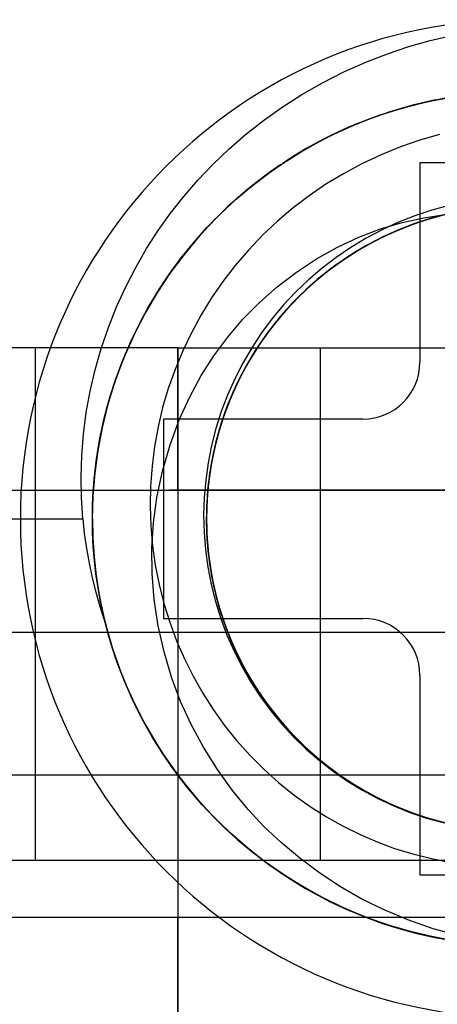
# Model space of a CAD drawing. Header units: millimetres. Extents: x 0 to 93, y -1.2 to 50.
# Tile 109 of 140: x 83.8 to 85.3, y 9.3 to 12.8. Entities that reach past the tile are written whole.
import ezdxf

# ---------------------------------------------------------------- set-up
doc = ezdxf.new("R2010")
doc.units = ezdxf.units.MM
doc.layers.add('MAIN-1', color=7, linetype='Continuous')
doc.layers.add('MAIN-2', color=7, linetype='Continuous')

msp = doc.modelspace()

# ---------------------------------------------------------------- linework, layer by layer
at = {"layer": 'MAIN-1'}
for p, q in [((85.7, 10.6), (77.7, 10.6)), ((84.4005, 10.6), (84.4005, 10.1)), ((84.4005, 10.1), (82.35, 10.1)), ((85.7, 10.1), (84.4005, 10.1)), ((84.4005, 10.1), (84.4005, 9.6)), ((85.7, 9.6), (77.7, 9.6))]:
    msp.add_line(p, q, dxfattribs=at)
at = {"layer": 'MAIN-2'}
for p, q in [((85.2859, 12.6791), (85.3616, 12.6965)), ((85.1358, 12.6329), (85.211, 12.6581)), ((85.211, 12.6581), (85.2859, 12.6791)), ((85.0597, 12.6032), (85.1358, 12.6329)), ((84.9834, 12.5691), (85.0597, 12.6032)), ((84.9082, 12.5312), (84.9834, 12.5691)), ((84.8357, 12.49), (84.9082, 12.5312)), ((84.7666, 12.4458), (84.8357, 12.49)), ((85.2236, 12.4518), (85.1439, 12.4287)), ((85.1506, 12.431), (85.2174, 12.4502)), ((85.1654, 12.4355), (85.2113, 12.4487)), ((85.1687, 12.4364), (85.2141, 12.4492)), ((85.2644, 12.462), (85.1841, 12.4412)), ((85.2113, 12.4487), (85.2577, 12.4603)), ((85.2141, 12.4492), (85.2601, 12.4607)), ((85.2174, 12.4502), (85.2852, 12.4664)), ((85.3047, 12.4705), (85.2236, 12.4518)), ((85.2577, 12.4603), (85.3047, 12.4705)), ((85.2601, 12.4607), (85.3065, 12.4707)), ((85.3459, 12.4783), (85.2644, 12.462)), ((85.2852, 12.4664), (85.3538, 12.4794)), ((84.7007, 12.3988), (84.7666, 12.4458)), ((85.1053, 12.4161), (85.028, 12.3867)), ((85.1439, 12.4287), (85.0656, 12.4013)), ((85.0751, 12.405), (85.1199, 12.421)), ((85.0792, 12.4064), (85.1237, 12.4221)), ((85.0848, 12.4087), (85.1506, 12.431)), ((85.1841, 12.4412), (85.1053, 12.4161)), ((85.1199, 12.421), (85.1654, 12.4355)), ((85.1237, 12.4221), (85.1687, 12.4364)), ((84.6382, 12.3494), (84.7007, 12.3988)), ((84.948, 12.3505), (85.0229, 12.3842)), ((84.9564, 12.3548), (85.02, 12.3833)), ((85.0269, 12.3862), (84.982, 12.3668)), ((84.983, 12.367), (85.0267, 12.3859)), ((85.0656, 12.4013), (84.9889, 12.3695)), ((85.02, 12.3833), (85.0848, 12.4087)), ((85.0307, 12.3876), (85.0751, 12.405)), ((85.0352, 12.3893), (85.0792, 12.4064)), ((84.5789, 12.2977), (84.6382, 12.3494)), ((84.8746, 12.3126), (84.948, 12.3505)), ((84.8939, 12.3233), (84.9564, 12.3548)), ((84.9377, 12.3459), (84.894, 12.3235)), ((84.8974, 12.3249), (84.9399, 12.3466)), ((84.9889, 12.3695), (84.9138, 12.3336)), ((84.982, 12.3668), (84.9377, 12.3459)), ((84.9399, 12.3466), (84.983, 12.367)), ((85.3187, 12.3495), (85.2501, 12.3295)), ((84.8031, 12.2705), (84.8746, 12.3126)), ((84.8328, 12.2888), (84.8939, 12.3233)), ((84.9138, 12.3336), (84.8407, 12.2934)), ((84.894, 12.3235), (84.851, 12.2996)), ((84.8555, 12.3018), (84.8974, 12.3249)), ((85.2501, 12.3295), (85.1818, 12.3056)), ((84.5229, 12.244), (84.5789, 12.2977)), ((84.8407, 12.2934), (84.7696, 12.2491)), ((84.7733, 12.2514), (84.8328, 12.2888)), ((84.7738, 12.2516), (84.8143, 12.2774)), ((84.851, 12.2996), (84.8087, 12.2743)), ((84.8143, 12.2774), (84.8555, 12.3018)), ((85.1136, 12.2778), (85.0465, 12.2463)), ((85.1818, 12.3056), (85.1136, 12.2778)), ((84.4703, 12.1886), (84.5229, 12.244)), ((84.7154, 12.2112), (84.7733, 12.2514)), ((84.762, 12.2441), (84.7227, 12.2167)), ((84.7314, 12.2226), (84.772, 12.2504)), ((84.7338, 12.2243), (84.8031, 12.2705)), ((84.8087, 12.2743), (84.7671, 12.2475)), ((85.0465, 12.2463), (84.9817, 12.2117)), ((85.95, 12.25), (85.25, 12.25)), ((85.25, 12.25), (85.25, 12.25)), ((85.25, 12.25), (85.25, 11.55)), ((84.6593, 12.1682), (84.7154, 12.2112)), ((84.6671, 12.1742), (84.7338, 12.2243)), ((84.7227, 12.2167), (84.6843, 12.188)), ((84.6916, 12.1934), (84.7314, 12.2226)), ((84.9817, 12.2117), (84.9198, 12.1745)), ((84.4209, 12.1315), (84.4703, 12.1886)), ((84.6032, 12.1205), (84.6671, 12.1742)), ((84.6843, 12.188), (84.6468, 12.1582)), ((84.6527, 12.1628), (84.6916, 12.1934)), ((84.9198, 12.1745), (84.861, 12.1345)), ((84.6053, 12.1225), (84.6593, 12.1682)), ((84.6468, 12.1582), (84.6103, 12.1271)), ((84.6148, 12.1309), (84.6527, 12.1628)), ((84.3748, 12.0727), (84.4209, 12.1315)), ((84.5426, 12.0635), (84.6032, 12.1205)), ((84.5533, 12.0741), (84.6053, 12.1225)), ((84.6103, 12.1271), (84.5748, 12.095)), ((84.5779, 12.0976), (84.6148, 12.1309)), ((84.861, 12.1345), (84.8047, 12.0914)), ((84.3315, 12.0118), (84.3748, 12.0727)), ((84.5036, 12.0234), (84.5533, 12.0741)), ((84.5748, 12.095), (84.5404, 12.0617)), ((84.542, 12.0631), (84.5779, 12.0976)), ((84.8047, 12.0914), (84.7503, 12.0451)), ((85.2913, 12.0837), (85.2324, 12.0641)), ((85.2636, 12.0571), (85.3391, 12.0684)), ((85.3447, 12.0698), (85.2679, 12.0484)), ((85.3543, 12.0719), (85.2773, 12.0515)), ((85.3491, 12.0709), (85.2866, 12.0543)), ((85.3665, 12.0748), (85.2893, 12.0552)), ((85.3511, 12.0999), (85.2913, 12.0837)), ((85.3714, 12.076), (85.3066, 12.0601)), ((85.3884, 12.0792), (85.3109, 12.0609)), ((84.533, 12.054), (84.4762, 11.9932)), ((84.5378, 12.0591), (84.5041, 12.0242)), ((84.5065, 12.0263), (84.5407, 12.0616)), ((84.7503, 12.0451), (84.698, 11.9957)), ((85.112, 12.0176), (85.1879, 12.0403)), ((85.1744, 12.0412), (85.1173, 12.0149)), ((85.2348, 12.0371), (85.1606, 12.008)), ((85.225, 12.0339), (85.1645, 12.0099)), ((85.2465, 12.0412), (85.172, 12.013)), ((85.2324, 12.0641), (85.1744, 12.0412)), ((85.243, 12.0403), (85.1807, 12.0167)), ((85.2561, 12.0447), (85.1814, 12.0169)), ((85.1879, 12.0403), (85.2636, 12.0571)), ((85.2679, 12.0484), (85.1929, 12.0215)), ((85.2773, 12.0515), (85.2021, 12.0255)), ((85.2893, 12.0552), (85.2138, 12.0299)), ((85.2866, 12.0543), (85.225, 12.0339)), ((85.3109, 12.0609), (85.2348, 12.0371)), ((85.3066, 12.0601), (85.243, 12.0403)), ((85.3228, 12.0641), (85.2465, 12.0412)), ((85.3325, 12.067), (85.2561, 12.0447)), ((84.2908, 11.9486), (84.3315, 12.0118)), ((84.4565, 11.9705), (84.5036, 12.0234)), ((84.5041, 12.0242), (84.4716, 11.9883)), ((84.4736, 11.9901), (84.5065, 12.0263)), ((85.0359, 11.9888), (85.112, 12.0176)), ((85.1173, 12.0149), (85.0616, 11.9855)), ((85.1403, 11.9992), (85.0693, 11.9631)), ((85.1606, 12.008), (85.0887, 11.9737)), ((85.172, 12.013), (85.0997, 11.9795)), ((85.1645, 12.0099), (85.1054, 11.9823)), ((85.1814, 12.0169), (85.1089, 11.9838)), ((85.1929, 12.0215), (85.12, 11.9893)), ((85.1807, 12.0167), (85.1203, 11.9896)), ((85.2021, 12.0255), (85.1289, 11.994)), ((85.2138, 12.0299), (85.1403, 11.9992)), ((84.4122, 11.9159), (84.4565, 11.9705)), ((84.4762, 11.9932), (84.4232, 11.9296)), ((84.4716, 11.9883), (84.4404, 11.9515)), ((84.442, 11.953), (84.4736, 11.9901)), ((84.698, 11.9957), (84.6482, 11.9436)), ((84.9607, 11.9538), (85.0359, 11.9888)), ((85.0616, 11.9855), (85.0077, 11.953)), ((85.0887, 11.9737), (85.0195, 11.9342)), ((85.0997, 11.9795), (85.0301, 11.9409)), ((85.1089, 11.9838), (85.0389, 11.9456)), ((85.1054, 11.9823), (85.0482, 11.9515)), ((85.12, 11.9893), (85.0496, 11.952)), ((85.1289, 11.994), (85.0583, 11.9572)), ((85.1203, 11.9896), (85.062, 11.9593)), ((84.2528, 11.8828), (84.2908, 11.9486)), ((84.4232, 11.9296), (84.3739, 11.8636)), ((84.4404, 11.9515), (84.4104, 11.9138)), ((84.4118, 11.915), (84.442, 11.953)), ((84.6482, 11.9436), (84.6015, 11.8894)), ((84.8871, 11.9127), (84.9607, 11.9538)), ((85.0195, 11.9342), (84.9534, 11.8899)), ((85.0077, 11.953), (84.9558, 11.9178)), ((85.0301, 11.9409), (84.9636, 11.8971)), ((85.0389, 11.9456), (84.9718, 11.9026)), ((85.0496, 11.952), (84.982, 11.9097)), ((85.0583, 11.9572), (84.9905, 11.9153)), ((85.0482, 11.9515), (84.9931, 11.9174)), ((85.0693, 11.9631), (85.0009, 11.9221)), ((85.062, 11.9593), (85.0059, 11.9257)), ((84.3708, 11.8596), (84.4122, 11.9159)), ((84.4104, 11.9138), (84.3818, 11.8753)), ((84.3829, 11.8763), (84.4118, 11.915)), ((84.8162, 11.8661), (84.8871, 11.9127)), ((84.9636, 11.8971), (84.9004, 11.8486)), ((84.9558, 11.9178), (84.9063, 11.8799)), ((84.9718, 11.9026), (84.9081, 11.8548)), ((84.982, 11.9097), (84.9177, 11.8627)), ((84.9905, 11.9153), (84.9259, 11.8687)), ((85.0009, 11.9221), (84.9357, 11.8762)), ((84.9931, 11.9174), (84.9401, 11.8801)), ((85.0059, 11.9257), (84.952, 11.8888)), ((84.2176, 11.8147), (84.2528, 11.8828)), ((84.3739, 11.8636), (84.3284, 11.7952)), ((84.3818, 11.8753), (84.3545, 11.8359)), ((84.3553, 11.8367), (84.3829, 11.8763)), ((84.6015, 11.8894), (84.5582, 11.8333)), ((84.7492, 11.8148), (84.8162, 11.8661)), ((84.9177, 11.8627), (84.857, 11.8112)), ((84.9063, 11.8799), (84.8591, 11.8394)), ((84.9259, 11.8687), (84.8647, 11.8176)), ((84.9357, 11.8762), (84.8739, 11.8259)), ((84.9401, 11.8801), (84.8894, 11.8396)), ((84.9534, 11.8899), (84.8907, 11.8407)), ((84.952, 11.8888), (84.9002, 11.8486)), ((84.3069, 11.7597), (84.3484, 11.8262)), ((84.3518, 11.8319), (84.3095, 11.7646)), ((84.3276, 11.7941), (84.3536, 11.8345)), ((84.3322, 11.8017), (84.3708, 11.8596)), ((84.5582, 11.8333), (84.5183, 11.7754)), ((84.8591, 11.8394), (84.8142, 11.7963)), ((84.8739, 11.8259), (84.8159, 11.7713)), ((84.8907, 11.8407), (84.8318, 11.7871)), ((84.9004, 11.8486), (84.8409, 11.7956)), ((84.8894, 11.8396), (84.8411, 11.7962)), ((84.9081, 11.8548), (84.8479, 11.8026)), ((84.9002, 11.8486), (84.8507, 11.8052)), ((84.1855, 11.7444), (84.2176, 11.8147)), ((84.3284, 11.7952), (84.2867, 11.7244)), ((84.2964, 11.7419), (84.3322, 11.8017)), ((84.3029, 11.7529), (84.3276, 11.7941)), ((84.6867, 11.7594), (84.7492, 11.8148)), ((84.8142, 11.7963), (84.7716, 11.7507)), ((84.8409, 11.7956), (84.7853, 11.7385)), ((84.8479, 11.8026), (84.7918, 11.7462)), ((84.8411, 11.7962), (84.7953, 11.7498)), ((84.857, 11.8112), (84.8004, 11.7552)), ((84.8507, 11.8052), (84.8038, 11.7589)), ((84.8647, 11.8176), (84.8074, 11.7622)), ((84.2689, 11.6908), (84.3069, 11.7597)), ((84.3095, 11.7646), (84.2708, 11.695)), ((84.5183, 11.7754), (84.4816, 11.7155)), ((84.6289, 11.7003), (84.6867, 11.7594)), ((84.8074, 11.7622), (84.7542, 11.703)), ((84.8038, 11.7589), (84.76, 11.7101)), ((84.8159, 11.7713), (84.7621, 11.7126)), ((84.8318, 11.7871), (84.777, 11.7293)), ((84.1568, 11.672), (84.1855, 11.7444)), ((84.2867, 11.7244), (84.2489, 11.6513)), ((84.2632, 11.6802), (84.2964, 11.7419)), ((84.2794, 11.7108), (84.3029, 11.7529)), ((84.777, 11.7293), (84.7264, 11.6677)), ((84.7716, 11.7507), (84.7316, 11.7027)), ((84.7853, 11.7385), (84.7339, 11.6775)), ((84.7918, 11.7462), (84.74, 11.6857)), ((84.8004, 11.7552), (84.7479, 11.6953)), ((84.7953, 11.7498), (84.7522, 11.7006)), ((84.2344, 11.6197), (84.2689, 11.6908)), ((84.2708, 11.695), (84.2357, 11.6234)), ((84.2572, 11.6677), (84.2794, 11.7108)), ((84.4816, 11.7155), (84.4479, 11.6534)), ((84.5758, 11.6379), (84.6289, 11.7003)), ((84.7316, 11.7027), (84.6942, 11.6526)), ((84.7479, 11.6953), (84.6999, 11.6317)), ((84.7542, 11.703), (84.7054, 11.64)), ((84.7522, 11.7006), (84.7119, 11.6487)), ((84.7621, 11.7126), (84.7127, 11.6501)), ((84.76, 11.7101), (84.7194, 11.6591)), ((84.1315, 11.5981), (84.1568, 11.672)), ((84.2328, 11.6165), (84.2632, 11.6802)), ((84.2363, 11.6237), (84.2572, 11.6677)), ((84.4479, 11.6534), (84.4175, 11.5895)), ((84.6942, 11.6526), (84.6597, 11.6005)), ((84.7264, 11.6677), (84.6803, 11.6027)), ((84.7194, 11.6591), (84.6821, 11.6058)), ((84.7339, 11.6775), (84.6871, 11.6131)), ((84.74, 11.6857), (84.6927, 11.6216)), ((84.2035, 11.5466), (84.2344, 11.6197)), ((84.2357, 11.6234), (84.2044, 11.5498)), ((84.2489, 11.6513), (84.2151, 11.576)), ((84.2167, 11.579), (84.2363, 11.6237)), ((84.5271, 11.5721), (84.5758, 11.6379)), ((84.6927, 11.6216), (84.6502, 11.5542)), ((84.6999, 11.6317), (84.6566, 11.5648)), ((84.7054, 11.64), (84.6614, 11.5736)), ((84.7127, 11.6501), (84.6681, 11.5842)), ((84.7119, 11.6487), (84.6745, 11.5942)), ((84.3762, 11.6), (82.1505, 11.6)), ((83.9005, 11.6), (83.9005, 11.6)), ((83.9005, 11.6), (83.9005, 11.6)), ((83.9005, 9.8), (83.9005, 11.6)), ((84.11, 11.5232), (84.1315, 11.5981)), ((84.2052, 11.5513), (84.2328, 11.6165)), ((84.4023, 11.6), (84.3762, 11.6)), ((84.4175, 11.5895), (84.3904, 11.5241)), ((84.4005, 11.1), (84.4005, 11.6)), ((84.4005, 11.6), (84.4005, 11.1)), ((84.4023, 11.6), (86.6505, 11.6)), ((84.6597, 11.6005), (84.6283, 11.5466)), ((84.6681, 11.5842), (84.6284, 11.5151)), ((84.6803, 11.6027), (84.639, 11.5345)), ((84.6745, 11.5942), (84.6404, 11.5375)), ((84.6871, 11.6131), (84.6449, 11.5455)), ((84.6821, 11.6058), (84.6479, 11.5505)), ((84.9005, 11.6), (84.9005, 11.6)), ((84.9005, 11.6), (84.9005, 11.6)), ((84.9005, 9.8), (84.9005, 11.6)), ((84.2044, 11.5498), (84.177, 11.4744)), ((84.1806, 11.4847), (84.2052, 11.5513)), ((84.1973, 11.5305), (84.2156, 11.5765)), ((84.4825, 11.5026), (84.5271, 11.5721)), ((84.6502, 11.5542), (84.6126, 11.4839)), ((84.6479, 11.5505), (84.6169, 11.4931)), ((84.6566, 11.5648), (84.6181, 11.495)), ((84.6614, 11.5736), (84.6225, 11.5042)), ((85.25, 11.55), (85.25, 11.55)), ((84.0924, 11.4479), (84.11, 11.5232)), ((84.1764, 11.4716), (84.2035, 11.5466)), ((84.1805, 11.484), (84.1973, 11.5305)), ((84.3904, 11.5241), (84.3669, 11.4577)), ((84.6284, 11.5151), (84.5937, 11.4434)), ((84.6283, 11.5466), (84.5999, 11.4912)), ((84.639, 11.5345), (84.6026, 11.4636)), ((84.6449, 11.5455), (84.6079, 11.475)), ((84.6404, 11.5375), (84.6097, 11.4786)), ((84.1592, 11.4169), (84.1806, 11.4847)), ((84.1653, 11.437), (84.1805, 11.484)), ((84.4418, 11.4285), (84.4825, 11.5026)), ((84.5999, 11.4912), (84.5747, 11.4343)), ((84.6126, 11.4839), (84.5801, 11.4111)), ((84.6181, 11.495), (84.5847, 11.4226)), ((84.6225, 11.5042), (84.5887, 11.432)), ((84.6169, 11.4931), (84.5894, 11.4341)), ((84.0787, 11.3726), (84.0924, 11.4479)), ((84.1533, 11.3951), (84.1764, 11.4716)), ((84.177, 11.4744), (84.1536, 11.3975)), ((84.3669, 11.4577), (84.347, 11.3904)), ((84.6026, 11.4636), (84.5716, 11.3903)), ((84.6079, 11.475), (84.5761, 11.402)), ((84.6097, 11.4786), (84.5826, 11.418)), ((84.1411, 11.3482), (84.1592, 11.4169)), ((84.1516, 11.3896), (84.1653, 11.437)), ((84.4052, 11.3478), (84.4418, 11.4285)), ((84.5747, 11.4343), (84.5527, 11.3761)), ((84.5801, 11.4111), (84.5529, 11.3362)), ((84.5847, 11.4226), (84.5567, 11.3481)), ((84.5826, 11.418), (84.5592, 11.3559)), ((84.5887, 11.432), (84.5602, 11.3576)), ((84.5937, 11.4434), (84.5643, 11.3693)), ((84.5894, 11.4341), (84.5654, 11.3737)), ((84.1343, 11.3174), (84.1533, 11.3951)), ((84.1536, 11.3975), (84.1344, 11.3192)), ((84.1396, 11.3418), (84.1516, 11.3896)), ((84.347, 11.3904), (84.3309, 11.3224)), ((84.5527, 11.3761), (84.534, 11.3169)), ((84.5716, 11.3903), (84.5461, 11.3149)), ((84.5761, 11.402), (84.5498, 11.3268)), ((84.0689, 11.2973), (84.0787, 11.3726)), ((84.1263, 11.279), (84.1411, 11.3482)), ((84.1291, 11.2936), (84.1396, 11.3418)), ((85.05, 11.35), (84.35, 11.35)), ((84.35, 11.35), (84.35, 11.35)), ((84.35, 11.35), (84.35, 10.65)), ((84.373, 11.2594), (84.4052, 11.3478)), ((84.5567, 11.3481), (84.5341, 11.2717)), ((84.5602, 11.3576), (84.537, 11.2813)), ((84.5592, 11.3559), (84.5397, 11.2927)), ((84.5643, 11.3693), (84.5402, 11.2933)), ((84.5654, 11.3737), (84.5452, 11.3121)), ((85.05, 11.35), (85.05, 11.35)), ((84.1344, 11.3192), (84.1193, 11.2401)), ((84.1194, 11.2388), (84.1343, 11.3174)), ((84.3309, 11.3224), (84.3184, 11.2536)), ((84.534, 11.3169), (84.5186, 11.2569)), ((84.5461, 11.3149), (84.5262, 11.2378)), ((84.5452, 11.3121), (84.5287, 11.2495)), ((84.5498, 11.3268), (84.5291, 11.2499)), ((84.5529, 11.3362), (84.5312, 11.2596)), ((84.0628, 11.2222), (84.0689, 11.2973)), ((84.1149, 11.2093), (84.1263, 11.279)), ((84.1196, 11.2409), (84.1282, 11.2888)), ((84.537, 11.2813), (84.5194, 11.2036)), ((84.5402, 11.2933), (84.5216, 11.2158)), ((84.5397, 11.2927), (84.5242, 11.2286)), ((84.1193, 11.2401), (84.1086, 11.1604)), ((84.1088, 11.1596), (84.1194, 11.2388)), ((84.1127, 11.1929), (84.1196, 11.2409)), ((84.3184, 11.2536), (84.3097, 11.1841)), ((84.3464, 11.1666), (84.373, 11.2594)), ((84.5186, 11.2569), (84.5066, 11.1963)), ((84.5262, 11.2378), (84.5119, 11.1594)), ((84.5291, 11.2499), (84.5139, 11.1717)), ((84.5312, 11.2596), (84.5151, 11.1816)), ((84.5287, 11.2495), (84.516, 11.1861)), ((84.5341, 11.2717), (84.5173, 11.1939)), ((84.0604, 11.1475), (84.0628, 11.2222)), ((84.1067, 11.1396), (84.1149, 11.2093)), ((84.5194, 11.2036), (84.5074, 11.1248)), ((84.5216, 11.2158), (84.5087, 11.1372)), ((84.5242, 11.2286), (84.5125, 11.1637)), ((84.1073, 11.1447), (84.1127, 11.1929)), ((84.3097, 11.1841), (84.3046, 11.1142)), ((84.5066, 11.1963), (84.498, 11.1353)), ((84.5139, 11.1717), (84.5043, 11.0925)), ((84.5151, 11.1816), (84.5048, 11.1026)), ((84.5173, 11.1939), (84.5062, 11.115)), ((84.516, 11.1861), (84.507, 11.1219)), ((84.0616, 11.0734), (84.0604, 11.1475)), ((84.1018, 11.0697), (84.1067, 11.1396)), ((84.1086, 11.1604), (84.1021, 11.0803)), ((84.1024, 11.0799), (84.1088, 11.1596)), ((84.1034, 11.0965), (84.1073, 11.1447)), ((84.3268, 11.0746), (84.3464, 11.1666)), ((84.498, 11.1353), (84.4927, 11.074)), ((84.5087, 11.1372), (84.5015, 11.0579)), ((84.5119, 11.1594), (84.5033, 11.0802)), ((84.5125, 11.1637), (84.5046, 11.0983)), ((81.6505, 11.1), (84.4005, 11.1)), ((84.3046, 11.1142), (84.3032, 11.0442)), ((84.4005, 11.1), (84.3708, 11.1)), ((87.1, 11.1), (84.4005, 11.1)), ((84.4005, 11.1), (84.4005, 10.6)), ((84.4005, 11.1), (84.4005, 10.1)), ((84.4005, 11.1), (84.4302, 11.1)), ((84.4302, 11.1), (87.1505, 11.1)), ((84.5048, 11.1026), (84.5004, 11.0231)), ((84.5062, 11.115), (84.5009, 11.0355)), ((84.5074, 11.1248), (84.501, 11.0454)), ((84.507, 11.1219), (84.5017, 11.0571)), ((84.0664, 11), (84.0616, 11.0734)), ((84.1021, 11.0803), (84.1, 11)), ((84.1002, 11), (84.1018, 11.0697)), ((84.1003, 11), (84.1024, 11.0799)), ((84.1011, 11.0482), (84.1034, 11.0965)), ((84.3147, 10.9857), (84.3268, 11.0746)), ((84.4927, 11.074), (84.4909, 11.0129)), ((84.5043, 11.0925), (84.5004, 11.0129)), ((84.5033, 11.0802), (84.5004, 11.0005)), ((84.5046, 11.0983), (84.5007, 11.0328)), ((84.1004, 11), (84.1011, 11.0482)), ((84.3032, 11.0442), (84.3055, 10.9746)), ((84.5017, 11.0571), (84.5002, 10.992)), ((84.5015, 11.0579), (84.5003, 10.9783)), ((84.501, 11.0454), (84.5005, 10.9658)), ((84.5007, 11.0328), (84.5005, 10.9674)), ((84.5009, 11.0355), (84.5013, 10.9558)), ((82.69, 11), (84.0664, 11)), ((84.0664, 11), (84.072, 10.9478)), ((84.1, 11), (84.1029, 10.9075)), ((84.1, 11), (84.1, 11)), ((84.1, 11), (84.1, 11)), ((84.1002, 11), (84.1016, 10.9332)), ((84.1026, 10.9166), (84.1003, 11)), ((84.1012, 10.9511), (84.1004, 11)), ((84.4909, 11.0129), (84.4924, 10.9518)), ((84.5004, 11.0231), (84.5018, 10.9434)), ((84.5004, 11.0129), (84.5022, 10.9333)), ((84.5004, 11.0005), (84.5032, 10.9209)), ((84.3055, 10.9746), (84.3115, 10.9054)), ((84.3095, 10.8977), (84.3147, 10.9857)), ((84.5002, 10.992), (84.5026, 10.9267)), ((84.5003, 10.9783), (84.5049, 10.8988)), ((84.5005, 10.9674), (84.5043, 10.9025)), ((84.5005, 10.9658), (84.5059, 10.8864)), ((84.072, 10.9478), (84.0794, 10.8958)), ((84.1035, 10.9023), (84.1012, 10.9511)), ((84.1016, 10.9332), (84.1061, 10.8663)), ((84.4924, 10.9518), (84.4973, 10.8908)), ((84.5013, 10.9558), (84.5074, 10.8764)), ((84.5018, 10.9434), (84.5089, 10.864)), ((84.5022, 10.9333), (84.5098, 10.854)), ((84.5026, 10.9267), (84.5088, 10.8615)), ((84.0794, 10.8958), (84.0886, 10.8441)), ((84.1096, 10.8332), (84.1026, 10.9166)), ((84.1029, 10.9075), (84.1114, 10.8154)), ((84.1074, 10.8535), (84.1035, 10.9023)), ((84.3105, 10.8079), (84.3095, 10.8977)), ((84.3115, 10.9054), (84.3212, 10.8369)), ((84.5032, 10.9209), (84.5117, 10.8416)), ((84.5043, 10.9025), (84.512, 10.8381)), ((84.5049, 10.8988), (84.5152, 10.8198)), ((84.1061, 10.8663), (84.1135, 10.7996)), ((84.4973, 10.8908), (84.5057, 10.8298)), ((84.5059, 10.8864), (84.5172, 10.8075)), ((84.5074, 10.8764), (84.5191, 10.7975)), ((84.5088, 10.8615), (84.519, 10.7967)), ((84.5089, 10.864), (84.5216, 10.7854)), ((84.0886, 10.8441), (84.0997, 10.7929)), ((84.113, 10.8049), (84.1074, 10.8535)), ((84.1213, 10.7502), (84.1096, 10.8332)), ((84.3212, 10.8369), (84.3345, 10.769)), ((84.5057, 10.8298), (84.5174, 10.7691)), ((84.5098, 10.854), (84.5232, 10.7755)), ((84.5117, 10.8416), (84.5258, 10.7633)), ((84.512, 10.8381), (84.5235, 10.7742)), ((84.0997, 10.7929), (84.1125, 10.7421)), ((84.1114, 10.8154), (84.1256, 10.724)), ((84.1201, 10.7565), (84.113, 10.8049)), ((84.1135, 10.7996), (84.124, 10.7331)), ((84.3177, 10.7162), (84.3105, 10.8079)), ((84.5152, 10.8198), (84.5312, 10.7417)), ((84.5172, 10.8075), (84.5341, 10.7297)), ((84.519, 10.7967), (84.5331, 10.7323)), ((84.5191, 10.7975), (84.5365, 10.7198)), ((84.1288, 10.7083), (84.1201, 10.7565)), ((84.3345, 10.769), (84.3514, 10.7021)), ((84.5174, 10.7691), (84.5325, 10.7088)), ((84.5216, 10.7854), (84.5399, 10.7078)), ((84.5232, 10.7755), (84.5423, 10.6982)), ((84.5235, 10.7742), (84.5389, 10.7107)), ((84.5258, 10.7633), (84.5457, 10.6861)), ((84.1125, 10.7421), (84.127, 10.6918)), ((84.1376, 10.6677), (84.1213, 10.7502)), ((84.124, 10.7331), (84.1376, 10.6669)), ((84.1256, 10.724), (84.1454, 10.6336)), ((84.5312, 10.7417), (84.5527, 10.665)), ((84.5331, 10.7323), (84.5512, 10.6688)), ((84.5341, 10.7297), (84.5566, 10.6532)), ((84.5365, 10.7198), (84.5594, 10.6435)), ((84.127, 10.6918), (84.1433, 10.642)), ((84.145, 10.636), (84.1288, 10.7079)), ((84.1416, 10.6502), (84.1314, 10.6961)), ((84.3316, 10.6238), (84.3177, 10.7162)), ((84.3514, 10.7021), (84.3719, 10.6362)), ((84.5325, 10.7088), (84.5509, 10.6494)), ((84.5389, 10.7107), (84.5581, 10.6479)), ((84.5399, 10.7078), (84.5637, 10.6318)), ((84.5423, 10.6982), (84.5671, 10.6225)), ((84.5457, 10.6861), (84.5713, 10.6107)), ((84.1585, 10.586), (84.1376, 10.6677)), ((84.1376, 10.6669), (84.1542, 10.6013)), ((84.1533, 10.6048), (84.1416, 10.6502)), ((84.35, 10.65), (84.35, 10.65)), ((84.35, 10.65), (85.05, 10.65)), ((84.5512, 10.6688), (84.5729, 10.6066)), ((84.5527, 10.665), (84.5796, 10.59)), ((84.5566, 10.6532), (84.5844, 10.5785)), ((85.05, 10.65), (85.05, 10.65)), ((84.1646, 10.565), (84.145, 10.636)), ((84.1454, 10.6336), (84.1708, 10.5446)), ((84.3522, 10.5322), (84.3316, 10.6238)), ((84.3719, 10.6362), (84.3958, 10.5716)), ((84.5509, 10.6494), (84.5726, 10.5913)), ((84.5581, 10.6479), (84.581, 10.5862)), ((84.5594, 10.6435), (84.5879, 10.5691)), ((84.5637, 10.6318), (84.5929, 10.5577)), ((84.5671, 10.6225), (84.5972, 10.5487)), ((84.1663, 10.5597), (84.1533, 10.6048)), ((84.1542, 10.6013), (84.1737, 10.5365)), ((84.1842, 10.5053), (84.1585, 10.586)), ((84.5713, 10.6107), (84.6023, 10.5374)), ((84.5726, 10.5913), (84.5975, 10.5346)), ((84.5729, 10.6066), (84.5983, 10.5459)), ((84.5796, 10.59), (84.6118, 10.5171)), ((84.581, 10.5862), (84.6075, 10.5261)), ((84.1876, 10.4951), (84.1646, 10.565)), ((84.1808, 10.5151), (84.1663, 10.5597)), ((84.3958, 10.5716), (84.4231, 10.5084)), ((84.5844, 10.5785), (84.6175, 10.506)), ((84.5879, 10.5691), (84.6218, 10.4971)), ((84.5929, 10.5577), (84.6275, 10.486)), ((84.5972, 10.5487), (84.6326, 10.4773)), ((84.1708, 10.5446), (84.2017, 10.4572)), ((84.1737, 10.5365), (84.196, 10.4727)), ((84.1966, 10.471), (84.1808, 10.5151)), ((84.3786, 10.4432), (84.3522, 10.5322)), ((84.5975, 10.5346), (84.6255, 10.4795)), ((84.5983, 10.5459), (84.6271, 10.487)), ((84.6023, 10.5374), (84.6385, 10.4664)), ((84.6075, 10.5261), (84.6374, 10.4678)), ((84.6118, 10.5171), (84.6493, 10.4468)), ((84.2147, 10.4257), (84.1842, 10.5053)), ((84.214, 10.4267), (84.1876, 10.4951)), ((84.4231, 10.5084), (84.4538, 10.4468)), ((84.6175, 10.506), (84.6557, 10.4361)), ((84.6218, 10.4971), (84.6609, 10.4277)), ((84.6255, 10.4795), (84.6565, 10.4262)), ((84.6271, 10.487), (84.6593, 10.4301)), ((84.6275, 10.486), (84.6673, 10.417)), ((84.6326, 10.4773), (84.673, 10.4086)), ((84.196, 10.4727), (84.2212, 10.4102)), ((84.2138, 10.4275), (84.1966, 10.471)), ((84.2017, 10.4572), (84.238, 10.3716)), ((84.4102, 10.3584), (84.3786, 10.4432)), ((84.4538, 10.4468), (84.4875, 10.3871)), ((84.6374, 10.4678), (84.6706, 10.4115)), ((84.6385, 10.4664), (84.6797, 10.3982)), ((84.6493, 10.4468), (84.6918, 10.3795)), ((85.25, 10.45), (85.25, 10.45)), ((85.25, 10.45), (85.25, 9.75)), ((84.2436, 10.3598), (84.214, 10.4267)), ((84.2212, 10.4102), (84.2491, 10.3489)), ((84.6557, 10.4361), (84.6989, 10.3692)), ((84.6565, 10.4262), (84.6902, 10.3747)), ((84.6593, 10.4301), (84.6947, 10.3754)), ((84.6609, 10.4277), (84.7049, 10.3613)), ((84.6673, 10.417), (84.7121, 10.3511)), ((84.6706, 10.4115), (84.7073, 10.3573)), ((84.673, 10.4086), (84.7182, 10.3429)), ((84.4875, 10.3871), (84.5241, 10.3296)), ((84.6797, 10.3982), (84.7257, 10.3331)), ((84.6902, 10.3747), (84.7267, 10.3253)), ((84.6918, 10.3795), (84.7391, 10.3155)), ((84.6947, 10.3754), (84.7332, 10.3229)), ((84.238, 10.3716), (84.2795, 10.2885)), ((84.2559, 10.3345), (84.2395, 10.369)), ((84.2764, 10.2945), (84.2436, 10.3598)), ((84.2491, 10.3489), (84.2797, 10.2889)), ((84.4471, 10.2773), (84.4102, 10.3584)), ((84.6989, 10.3692), (84.7469, 10.3056)), ((84.7049, 10.3613), (84.7536, 10.2981)), ((84.7073, 10.3573), (84.7471, 10.3055)), ((84.7121, 10.3511), (84.7615, 10.2886)), ((84.7182, 10.3429), (84.7679, 10.2807)), ((84.2732, 10.3006), (84.2559, 10.3345)), ((84.5241, 10.3296), (84.5638, 10.2742)), ((84.7257, 10.3331), (84.7762, 10.2714)), ((84.7267, 10.3253), (84.7656, 10.2781)), ((84.7332, 10.3229), (84.7747, 10.2728)), ((84.7391, 10.3155), (84.7911, 10.255)), ((84.7469, 10.3056), (84.7994, 10.2458)), ((84.7471, 10.3055), (84.7898, 10.2562)), ((84.2913, 10.2672), (84.2732, 10.3006)), ((84.3123, 10.231), (84.2764, 10.2945)), ((84.2795, 10.2885), (84.326, 10.2083)), ((84.2797, 10.2889), (84.3129, 10.2303)), ((84.4902, 10.1978), (84.4471, 10.2773)), ((84.5638, 10.2742), (84.6066, 10.2209)), ((84.7536, 10.2981), (84.8066, 10.2386)), ((84.7615, 10.2886), (84.8153, 10.2298)), ((84.7656, 10.2781), (84.807, 10.2333)), ((84.7679, 10.2807), (84.8221, 10.2223)), ((84.7747, 10.2728), (84.819, 10.2254)), ((84.7762, 10.2714), (84.831, 10.2136)), ((84.3102, 10.2344), (84.2913, 10.2672)), ((84.7898, 10.2562), (84.8348, 10.2099)), ((84.7911, 10.255), (84.8472, 10.1985)), ((84.7994, 10.2458), (84.8562, 10.19)), ((84.8066, 10.2386), (84.8637, 10.1831)), ((84.3299, 10.2021), (84.3102, 10.2344)), ((84.3512, 10.1693), (84.3123, 10.231)), ((84.3129, 10.2303), (84.3488, 10.1732)), ((84.3504, 10.1703), (84.3299, 10.2021)), ((84.6066, 10.2209), (84.6526, 10.1695)), ((84.807, 10.2333), (84.8508, 10.1909)), ((84.8153, 10.2298), (84.8731, 10.1749)), ((84.819, 10.2254), (84.8661, 10.1807)), ((84.8221, 10.2223), (84.8804, 10.1681)), ((84.831, 10.2136), (84.8899, 10.1599)), ((84.8348, 10.2099), (84.8822, 10.1666)), ((84.3488, 10.1732), (84.3872, 10.1176)), ((84.3506, 10.1699), (84.4078, 10.0897)), ((84.3931, 10.1095), (84.3512, 10.1693)), ((84.3786, 10.1295), (84.3512, 10.1693)), ((84.3953, 10.1068), (84.3535, 10.166)), ((84.5395, 10.1196), (84.4902, 10.1978)), ((84.6526, 10.1695), (84.7019, 10.1202)), ((84.8472, 10.1985), (84.9073, 10.1461)), ((84.8508, 10.1909), (84.897, 10.1509)), ((84.8562, 10.19), (84.9169, 10.1383)), ((84.8637, 10.1831), (84.9247, 10.1318)), ((84.8661, 10.1807), (84.9159, 10.1388)), ((84.8731, 10.1749), (84.9347, 10.1243)), ((84.8804, 10.1681), (84.9425, 10.1183)), ((84.8822, 10.1666), (84.9319, 10.1263)), ((84.8899, 10.1599), (84.9525, 10.1108)), ((84.897, 10.1509), (84.9455, 10.1134)), ((84.9073, 10.1461), (84.9709, 10.0981)), ((84.9159, 10.1388), (84.9683, 10.0998)), ((84.9169, 10.1383), (84.9811, 10.0911)), ((84.9247, 10.1318), (84.9892, 10.0851)), ((84.4073, 10.0906), (84.3786, 10.1295)), ((84.4053, 10.0935), (84.3816, 10.1257)), ((84.3872, 10.1176), (84.4281, 10.0639)), ((84.4381, 10.0516), (84.3931, 10.1095)), ((84.44, 10.0496), (84.3953, 10.1068)), ((84.4005, 10.1), (84.4005, 9.6)), ((84.5925, 10.0455), (84.5395, 10.1196)), ((84.7019, 10.1202), (84.754, 10.0735)), ((84.9319, 10.1263), (84.984, 10.0889)), ((84.9347, 10.1243), (84.9997, 10.0783)), ((84.9425, 10.1183), (85.0082, 10.0732)), ((84.9455, 10.1134), (84.9961, 10.0785)), ((84.9525, 10.1108), (85.0186, 10.0664)), ((84.9683, 10.0998), (85.023, 10.0637)), ((84.9709, 10.0981), (85.0378, 10.0548)), ((84.4299, 10.062), (84.4053, 10.0935)), ((84.4374, 10.0525), (84.4073, 10.0906)), ((84.4078, 10.0897), (84.4701, 10.0134)), ((84.4281, 10.0639), (84.4713, 10.0121)), ((84.4554, 10.031), (84.4299, 10.062)), ((84.754, 10.0735), (84.8083, 10.0298)), ((84.9811, 10.0911), (85.0486, 10.0486)), ((84.984, 10.0889), (85.0384, 10.0544)), ((84.9892, 10.0851), (85.057, 10.0434)), ((84.9961, 10.0785), (85.0486, 10.0464)), ((84.9997, 10.0783), (85.0679, 10.0372)), ((85.0082, 10.0732), (85.0769, 10.0329)), ((85.0186, 10.0664), (85.0878, 10.0269)), ((85.023, 10.0637), (85.0798, 10.0309)), ((84.4687, 10.0154), (84.4374, 10.0525)), ((84.486, 9.9957), (84.4381, 10.0516)), ((84.4875, 9.9944), (84.44, 10.0496)), ((84.4818, 10.0007), (84.4554, 10.031)), ((84.6466, 9.979), (84.5925, 10.0455)), ((84.8083, 10.0298), (84.8644, 9.9897)), ((85.0378, 10.0548), (85.1076, 10.0164)), ((85.0384, 10.0544), (85.0948, 10.023)), ((85.0486, 10.0486), (85.1189, 10.0111)), ((85.0486, 10.0464), (85.1026, 10.0173)), ((85.057, 10.0434), (85.1277, 10.0068)), ((85.0679, 10.0372), (85.139, 10.0013)), ((85.0769, 10.0329), (85.1484, 9.9975)), ((85.0798, 10.0309), (85.1384, 10.0016)), ((84.5014, 9.9791), (84.4687, 10.0154)), ((84.4701, 10.0134), (84.5372, 9.9414)), ((84.4713, 10.0121), (84.5168, 9.9624)), ((84.5089, 9.971), (84.4818, 10.0007)), ((84.5368, 9.942), (84.486, 9.9957)), ((84.5377, 9.9414), (84.4875, 9.9944)), ((85.0878, 10.0269), (85.1597, 9.9924)), ((85.0948, 10.023), (85.153, 9.9949)), ((85.1026, 10.0173), (85.158, 9.9914)), ((85.1076, 10.0164), (85.18, 9.9833)), ((85.1189, 10.0111), (85.1916, 9.9787)), ((85.1277, 10.0068), (85.201, 9.9753)), ((85.1384, 10.0016), (85.1985, 9.9759)), ((85.139, 10.0013), (85.2125, 9.9707)), ((85.1484, 9.9975), (85.2221, 9.9674)), ((85.153, 9.9949), (85.2127, 9.9704)), ((84.5353, 9.9438), (84.5014, 9.9791)), ((84.5369, 9.942), (84.5089, 9.971)), ((84.5168, 9.9624), (84.5646, 9.9148)), ((84.7024, 9.9192), (84.6466, 9.979)), ((84.8644, 9.9897), (84.9219, 9.9532)), ((85.158, 9.9914), (85.2146, 9.9686)), ((85.1597, 9.9924), (85.2338, 9.9632)), ((85.18, 9.9833), (85.2547, 9.9557)), ((85.1916, 9.9787), (85.2666, 9.9518)), ((85.1985, 9.9759), (85.2599, 9.9539)), ((85.201, 9.9753), (85.2763, 9.9492)), ((85.2125, 9.9707), (85.2881, 9.9455)), ((85.2127, 9.9704), (85.274, 9.9495)), ((85.2146, 9.9686), (85.2725, 9.949)), ((85.2221, 9.9674), (85.2978, 9.9426)), ((85.2338, 9.9632), (85.3099, 9.9393)), ((84.5905, 9.8907), (84.5368, 9.942)), ((84.5446, 9.9344), (84.5369, 9.942)), ((84.5372, 9.9414), (84.6091, 9.8739)), ((84.5905, 9.8909), (84.5377, 9.9414)), ((84.5522, 9.9269), (84.5446, 9.9344)), ((84.56, 9.9194), (84.5522, 9.9269)), ((84.9219, 9.9532), (84.9805, 9.9203)), ((85.2547, 9.9557), (85.3312, 9.9336)), ((85.2599, 9.9539), (85.3223, 9.9357)), ((85.2666, 9.9518), (85.3433, 9.9305)), ((85.2725, 9.949), (85.3314, 9.9327)), ((85.274, 9.9495), (85.337, 9.9321)), ((85.2763, 9.9492), (85.3532, 9.9285)), ((85.2881, 9.9455), (85.3653, 9.9258)), ((85.2978, 9.9426), (85.3751, 9.9233)), ((85.3099, 9.9393), (85.3874, 9.9209)), ((84.5678, 9.912), (84.56, 9.9194)), ((84.5646, 9.9148), (84.6144, 9.8694)), ((84.5756, 9.9046), (84.5678, 9.912)), ((84.5835, 9.8972), (84.5756, 9.9046)), ((84.6121, 9.8717), (84.5836, 9.8973)), ((84.6459, 9.843), (84.5905, 9.8909)), ((84.647, 9.8418), (84.5905, 9.8907)), ((84.7626, 9.8627), (84.7024, 9.9192)), ((84.9805, 9.9203), (85.0397, 9.8909)), ((85.0397, 9.8909), (85.0998, 9.8649)), ((84.6091, 9.8739), (84.6852, 9.8113)), ((84.6414, 9.8467), (84.6121, 9.8717)), ((84.6144, 9.8694), (84.6664, 9.8263)), ((84.8287, 9.8075), (84.7626, 9.8627)), ((85.0998, 9.8649), (85.1613, 9.8422)), ((84.6713, 9.8225), (84.6414, 9.8467)), ((84.7034, 9.7978), (84.6459, 9.843)), ((84.7059, 9.7957), (84.647, 9.8418)), ((84.6664, 9.8263), (84.7202, 9.7855)), ((84.7018, 9.799), (84.6713, 9.8225)), ((85.1613, 9.8422), (85.2247, 9.8227)), ((85.2247, 9.8227), (85.2902, 9.8063)), ((83.9005, 9.8), (83.4005, 9.8)), ((83.9005, 9.8), (83.9005, 9.8)), ((84.9005, 9.8), (83.9005, 9.8)), ((83.9005, 9.8), (83.9005, 9.8)), ((84.6852, 9.8113), (84.7652, 9.7537)), ((84.7329, 9.7763), (84.7018, 9.799)), ((84.763, 9.7556), (84.7034, 9.7978)), ((84.7671, 9.7526), (84.7059, 9.7957)), ((84.7202, 9.7855), (84.776, 9.7471)), ((84.899, 9.755), (84.8287, 9.8075)), ((84.9005, 9.8), (84.9005, 9.8)), ((85.4005, 9.8), (84.9005, 9.8)), ((84.9005, 9.8), (84.9005, 9.8)), ((85.2902, 9.8063), (85.3571, 9.7932)), ((84.7646, 9.7544), (84.7329, 9.7763)), ((84.8244, 9.7164), (84.763, 9.7556)), ((84.7652, 9.7537), (84.8486, 9.7016)), ((84.7781, 9.7455), (84.7671, 9.7527)), ((84.8303, 9.7126), (84.7671, 9.7526)), ((84.9715, 9.7072), (84.899, 9.755)), ((84.776, 9.7471), (84.8334, 9.7112)), ((84.7891, 9.7383), (84.7781, 9.7455)), ((84.8002, 9.7313), (84.7891, 9.7383)), ((84.8114, 9.7243), (84.8002, 9.7313)), ((84.8226, 9.7175), (84.8114, 9.7243)), ((84.8339, 9.7107), (84.8226, 9.7175)), ((84.8873, 9.6805), (84.8244, 9.7164)), ((85.25, 9.75), (85.25, 9.75)), ((85.25, 9.75), (85.95, 9.75)), ((84.8953, 9.676), (84.8303, 9.7126)), ((84.8334, 9.7112), (84.8924, 9.6778)), ((84.9104, 9.6683), (84.8362, 9.7093)), ((84.8486, 9.7016), (84.9352, 9.6552)), ((85.046, 9.6645), (84.9715, 9.7072)), ((84.9516, 9.6477), (84.8873, 9.6805)), ((84.8924, 9.6778), (84.9529, 9.6471)), ((84.9617, 9.6428), (84.8953, 9.676)), ((84.9219, 9.6622), (84.9023, 9.6724)), ((84.9869, 9.6314), (84.9104, 9.6683)), ((84.9417, 9.6524), (84.9219, 9.6622)), ((84.9352, 9.6552), (84.994, 9.6276)), ((84.9355, 9.6552), (84.9928, 9.6284)), ((84.9615, 9.6428), (84.9417, 9.6524)), ((85.0172, 9.6182), (84.9516, 9.6477)), ((84.9529, 9.6471), (85.0146, 9.6192)), ((85.1242, 9.626), (85.046, 9.6645)), ((84.9815, 9.6336), (84.9615, 9.6428)), ((85.0292, 9.6131), (84.9617, 9.6428)), ((85.0016, 9.6246), (84.9815, 9.6336)), ((85.0655, 9.5989), (84.9869, 9.6314)), ((84.9928, 9.6284), (85.0509, 9.6041)), ((84.994, 9.6276), (85.0539, 9.6026)), ((85.0218, 9.616), (85.0016, 9.6246)), ((85.0146, 9.6192), (85.0774, 9.5942)), ((85.084, 9.5919), (85.0172, 9.6182)), ((85.043, 9.6075), (85.0291, 9.6132)), ((85.0736, 9.5955), (85.0291, 9.613)), ((85.2075, 9.5911), (85.1242, 9.626)), ((84.4005, 8), (84.4005, 9.6)), ((84.4005, 8), (84.4005, 9.6)), ((84.4005, 9.6), (84.4005, 9.1229)), ((84.4005, 9.6), (84.4005, 8.9739)), ((85.057, 9.602), (85.043, 9.6075)), ((85.0509, 9.6041), (85.1099, 9.5823)), ((85.0539, 9.6026), (85.1147, 9.5802)), ((85.071, 9.5967), (85.057, 9.602)), ((85.1458, 9.5708), (85.0655, 9.5989)), ((85.0851, 9.5914), (85.071, 9.5967)), ((85.1185, 9.5795), (85.0736, 9.5955)), ((85.0774, 9.5942), (85.1409, 9.5721)), ((85.1519, 9.5688), (85.084, 9.5919)), ((85.0993, 9.5864), (85.0851, 9.5914)), ((85.1134, 9.5814), (85.0993, 9.5864)), ((85.1099, 9.5823), (85.1697, 9.563)), ((85.1147, 9.5802), (85.1764, 9.5607)), ((85.1639, 9.5649), (85.1185, 9.5795)), ((85.2965, 9.5603), (85.2075, 9.5911)), ((85.1409, 9.5721), (85.2052, 9.5529)), ((85.2274, 9.5473), (85.1458, 9.5708)), ((85.221, 9.549), (85.1519, 9.5688)), ((85.2099, 9.5518), (85.1639, 9.5649)), ((85.1697, 9.563), (85.2304, 9.5462)), ((85.1764, 9.5607), (85.2388, 9.5439)), ((85.2052, 9.5529), (85.2702, 9.5368)), ((85.2564, 9.5402), (85.2099, 9.5518)), ((85.2914, 9.5325), (85.221, 9.549)), ((85.3098, 9.5286), (85.2274, 9.5473)), ((85.2304, 9.5462), (85.292, 9.532)), ((85.2388, 9.5439), (85.3018, 9.5298)), ((85.3915, 9.5343), (85.2965, 9.5603)), ((85.3035, 9.5299), (85.2564, 9.5402)), ((85.2702, 9.5368), (85.3356, 9.5236)), ((85.3626, 9.5193), (85.2914, 9.5325)), ((85.3018, 9.5298), (85.3653, 9.5185)), ((85.3277, 9.5251), (85.3098, 9.5286))]:
    msp.add_line(p, q, dxfattribs=at)
for centre, radius, start, end in [((85.6, 11), 2.91, 0, 180), ((85.6, 11), 2.7525, 90, 270), ((85.6, 11), 1.7525, 90, 270), ((85.05, 11.55), 0.2, 270, 0), ((85.6, 11), 2.91, 180, 0), ((85.05, 10.45), 0.2, 0, 90)]:
    msp.add_arc(centre, radius, start, end, dxfattribs=at)

doc.saveas('drawing.dxf')
